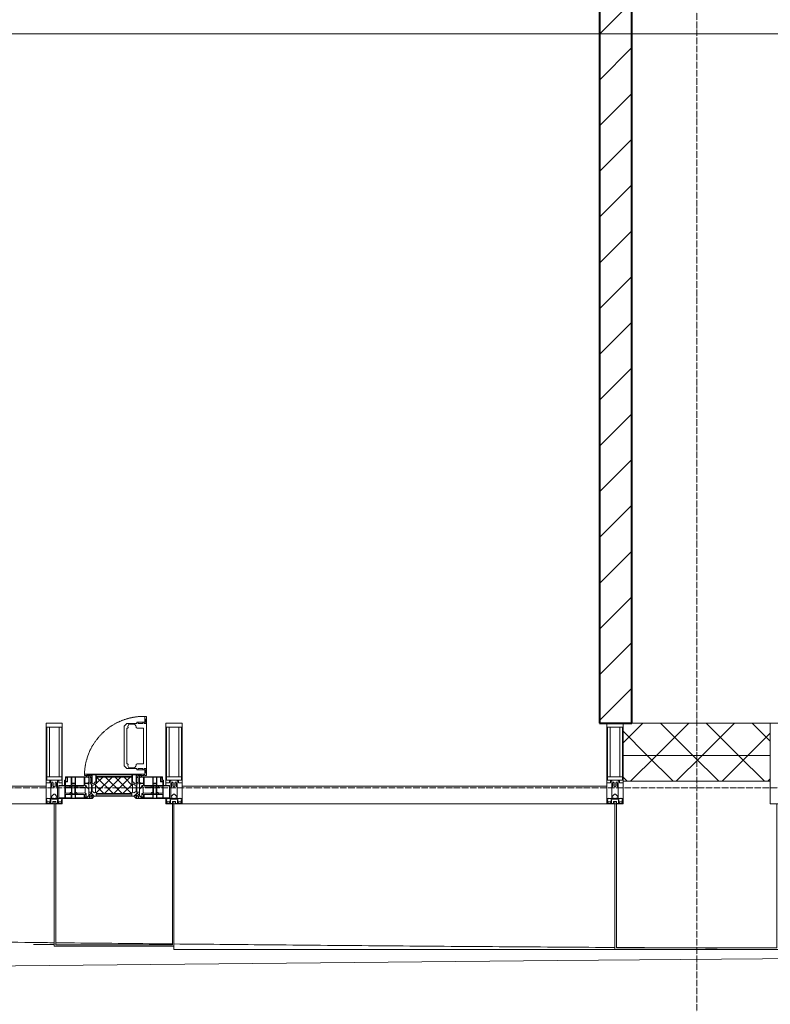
# Model space of a CAD drawing. Header units: millimetres. Extents: x 5617 to 110067, y 7718 to 195801.
# Tile 46 of 81: x 49171 to 51490, y 14731 to 17774. Entities that reach past the tile are written whole.
import ezdxf

# ---------------------------------------------------------------- set-up
doc = ezdxf.new("R2010")
doc.units = ezdxf.units.MM
for name, pattern in [('-D1-02х01', [3, 2, -1]), ('ADSK_Линия сетки', [25, 20, -2.5, 0, -2.5]), ('Линия сетки', [25, 20, -2.5, 0, -2.5])]:
    doc.linetypes.add(name, pattern=pattern)
for name, color, linetype, lineweight in [('Импосты витража', 7, 'Continuous', 18), ('Колонны', 7, 'Continuous', 18), ('Окна', 7, 'Continuous', 18), ('Оси', 7, 'Continuous', 9), ('Панели витража', 7, 'Continuous', 18), ('Стены разрез', 7, 'Continuous', 40), ('Стены штриховка', 7, 'Continuous', 40), ('Форма', 7, 'Continuous', 18), ('Формообразующий элемент-перекрытие', 7, 'Continuous', 18), ('Элементы узлов', 7, 'Continuous', 18)]:
    doc.layers.add(name, color=color, linetype=linetype, lineweight=lineweight)
pattern_1 = [(45, (0, 0), (-70.71068, 70.71068), []), (135, (0, 0), (-70.71068, -70.71068), [])]

# ---------------------------------------------------------------- blocks, each defined once
blk = doc.blocks.new('135_SLK_K4_AR_rvt-1-МКСС_К4_L14_48_300_')
at = {"layer": 'Стены разрез', "lineweight": 9, "true_color": 0xaaaaaa}
h = blk.add_hatch(dxfattribs=at)
h.set_pattern_fill('FP_3', color=253, style=0, pattern_type=2)
h.set_pattern_definition([(45, (0, 0), (-70.71068, 70.71068), [])])
h.paths.add_polyline_path([(118450, 15600), (118550, 15600), (118550, 19600), (118450, 19600), (118450, 15780.3)])
at = {"layer": 'Стены разрез', "color": 253, "true_color": 0xaaaaaa}
for p, q in [((118550, 15600), (118550, 19600)), ((118450, 18900), (118450, 15600)), ((118450, 15600), (118550, 15600))]:
    blk.add_line(p, q, dxfattribs=at)
blk = doc.blocks.new('System Panel - A_PAN_Glass-7510832-МКСС_К4_L14_48_300_')
at = {"layer": 'Панели витража', "color": 253, "lineweight": 5, "true_color": 0xaaaaaa}
for p, q in [((656.25, 55), (-656.25, 55)), ((-656.25, 55), (-656.25, 0)), ((656.25, 0), (656.25, 55)), ((-656.25, 0), (656.25, 0))]:
    blk.add_line(p, q, dxfattribs=at)
blk = doc.blocks.new('A_PAN_Створка - 383мм п-7_1-V69-МКСС_К4_L14_48_300_')
at = {"layer": 'Панели витража', "lineweight": 5}
h = blk.add_hatch(dxfattribs=at)
h.set_pattern_fill('FP_9', color=256, style=0, pattern_type=2)
h.set_pattern_definition([(45, (-116950, -15350), (-14.1421356, 14.1421356), []), (135, (-116950, -15350), (-14.1421356, -14.1421356), [])])
h.paths.add_polyline_path([(-54.5, 31.8), (54.5, 31.8), (54.9, 34.1), (57.2, 36.4), (57.2, 60.8), (54.6, 63.4), (53.6, 82.7), (-54.6, 81.8), (-54.6, 63.4), (-57.2, 60.8), (-57.2, 36.4), (-54.9, 34.1)])
at = {"layer": 'Окна', "lineweight": 5}
for p, q in [((39.7, 249), (31.1, 240.4)), ((70.1, 249), (39.7, 249)), ((45, 244.7), (42.3, 239.8)), ((45.9, 246.8), (45, 244.7)), ((63.3, 246.8), (45.9, 246.8)), ((64.1, 245), (63.3, 246.8)), ((64.1, 245), (66.7, 241)), ((70.1, 252.9), (70.1, 249)), ((95.1, 252.9), (70.1, 252.9)), ((74.1, 248.4), (74.1, 252.9)), ((89.1, 248.4), (74.1, 248.4)), ((89.1, 252.9), (89.1, 248.4)), ((93.1, 248.4), (93.1, 252.9)), ((97.9, 248.4), (93.1, 248.4)), ((95.1, 270.5), (95.1, 252.9)), ((99.6, 270.5), (95.1, 270.5)), ((97.9, 262.4), (95.1, 262.4)), ((97.9, 262.4), (97.9, 248.4)), ((99.6, 270.5), (99.6, 87.5)), ((31.1, 117.6), (31.1, 240.4)), ((41.4, 234.2), (39.1, 233.8)), ((39.1, 179), (39.1, 233.8)), ((41.4, 234.2), (43.5, 236.3)), ((42.3, 239.8), (43.5, 236.3)), ((66.7, 241), (68.6, 239.7)), ((68.6, 239.7), (68.6, 236.4)), ((68.6, 236.4), (71.1, 233.9)), ((71.1, 233.9), (89.5, 233.9)), ((89.5, 233.9), (90.6, 232.8)), ((90.6, 125.2), (90.6, 232.8)), ((39.1, 179), (39.1, 124.2)), ((41.4, 123.8), (39.1, 124.2)), ((41.4, 123.8), (43.5, 121.7)), ((68.6, 121.6), (71.1, 124.1)), ((71.1, 124.1), (89.5, 124.1)), ((89.5, 124.1), (90.6, 125.2)), ((-91.5, 92), (91.5, 92)), ((-91.5, 87.5), (-91.5, 92)), ((39.7, 109), (31.1, 117.6)), ((70.1, 109), (39.7, 109)), ((42.3, 118.2), (43.5, 121.7)), ((45, 113.3), (42.3, 118.2)), ((45.9, 111.2), (45, 113.3)), ((63.3, 111.2), (45.9, 111.2)), ((64.1, 113), (63.3, 111.2)), ((64.1, 113), (66.7, 117)), ((66.7, 117), (68.6, 118.3)), ((68.6, 118.3), (68.6, 121.6)), ((70.1, 105.1), (70.1, 109)), ((95.1, 105.1), (70.1, 105.1)), ((74.1, 109.6), (74.1, 105.1)), ((89.1, 109.6), (74.1, 109.6)), ((89.1, 105.1), (89.1, 109.6)), ((91.5, 92), (91.5, 87.5)), ((93.1, 109.6), (93.1, 105.1)), ((97.9, 109.6), (93.1, 109.6)), ((95.1, 87.5), (95.1, 105.1)), ((97.9, 95.6), (95.1, 95.6)), ((97.9, 95.6), (97.9, 109.6)), ((-153, 73.5), (-150, 73.5)), ((-153, 60), (-153, 73.5)), ((-150, 84), (-78, 84)), ((-150, 73.5), (-150, 84)), ((-73.9, 87.5), (-91.5, 87.5)), ((-78, 84), (-78, 23.5)), ((-73.9, 62.5), (-73.9, 87.5)), ((-70, 62.5), (-73.9, 62.5)), ((-70, 32.1), (-70, 62.5)), ((70, 62.5), (70, 32.1)), ((73.9, 62.5), (70, 62.5)), ((73.9, 87.5), (73.9, 62.5)), ((91.5, 87.5), (73.9, 87.5)), ((78, 84), (150, 84)), ((78, 23.5), (78, 84)), ((99.6, 87.5), (95.1, 87.5)), ((150, 84), (150, 73.5)), ((150, 73.5), (153, 73.5)), ((153, 73.5), (153, 60)), ((-171, 57), (-156, 57)), ((-171, 17), (-171, 57)), ((-61.4, 23.5), (-70, 32.1)), ((70, 32.1), (61.4, 23.5)), ((156, 57), (171, 57)), ((171, 57), (171, 17)), ((-67.9, 17), (-171, 17)), ((-78, 23.5), (-67.9, 23.5)), ((-67.9, 23.5), (-64.6, 26.8)), ((-67.9, 17), (-67.9, 23.5)), ((-61.4, 23.5), (-67.9, 17)), ((-64.6, 26.8), (-61.4, 23.5)), ((61.4, 23.5), (-61.4, 23.5)), ((61.4, 23.5), (64.6, 26.8)), ((67.9, 17), (61.4, 23.5)), ((64.6, 26.8), (67.9, 23.5)), ((67.9, 23.5), (67.9, 17)), ((67.9, 23.5), (78, 23.5)), ((171, 17), (67.9, 17))]:
    blk.add_line(p, q, dxfattribs=at)
at = {"layer": 'Окна', "color": 253, "lineweight": 5, "true_color": 0xaaaaaa}
for p, q in [((-152, 20), (-152, 73.5)), ((-150.5, 69.5), (-150.5, 73.5)), ((-145, 69.5), (-150.5, 69.5)), ((-150.5, 33.6), (-150.5, 68)), ((-150.5, 68), (-143.5, 68)), ((-148.5, 82.5), (-132.4, 82.5)), ((-148.5, 81), (-148.5, 82.5)), ((-143.5, 81), (-148.5, 81)), ((-145, 69.5), (-145, 79.5)), ((-143.5, 68), (-143.5, 81)), ((-132.4, 56.6), (-132.4, 82.5)), ((-131, 82.5), (-120.8, 82.5)), ((-131, 82.5), (-131, 64.6)), ((-131, 64.6), (-120.8, 64.6)), ((-131, 56.5), (-131, 62.6)), ((-120.8, 62.6), (-131, 62.6)), ((-120.8, 82.5), (-120.8, 64.6)), ((-120.8, 56.5), (-120.8, 62.6)), ((-119.3, 82.5), (-92.5, 82.5)), ((-119.3, 56.6), (-119.3, 82.5)), ((-92.5, 56.6), (-92.5, 82.5)), ((-90.8, 82.5), (-79.5, 82.5)), ((-90.8, 64.6), (-90.8, 82.5)), ((-80.1, 64.6), (-90.8, 64.6)), ((-90.8, 62.7), (-90.8, 56.6)), ((-80.4, 62.7), (-90.8, 62.7)), ((-85, 84), (-85, 87.5)), ((-85, 87.5), (-78, 87.5)), ((-78, 84), (-85, 84)), ((-80.4, 61.1), (-80.4, 62.7)), ((-78, 61.1), (-80.4, 61.1)), ((-80.1, 66.1), (-80.1, 64.6)), ((-78, 66.1), (-80.1, 66.1)), ((-79.5, 82.5), (-79.5, 80.6)), ((-79.5, 80.6), (-78, 80.6)), ((-78, 87.5), (-78, 84)), ((-78, 66.1), (-78, 61.1)), ((78, 87.5), (78, 84)), ((85, 87.5), (78, 87.5)), ((78, 84), (85, 84)), ((79.5, 80.6), (78, 80.6)), ((78, 66.1), (78, 61.1)), ((78, 66.1), (80.1, 66.1)), ((78, 61.1), (80.4, 61.1)), ((90.8, 82.5), (79.5, 82.5)), ((79.5, 82.5), (79.5, 80.6)), ((80.1, 66.1), (80.1, 64.6)), ((80.1, 64.6), (90.8, 64.6)), ((80.4, 62.7), (90.8, 62.7)), ((80.4, 61.1), (80.4, 62.7)), ((85, 84), (85, 87.5)), ((90.8, 64.6), (90.8, 82.5)), ((90.8, 62.7), (90.8, 56.6)), ((119.3, 82.5), (92.5, 82.5)), ((92.5, 56.6), (92.5, 82.5)), ((119.3, 56.6), (119.3, 82.5)), ((120.8, 82.5), (120.8, 64.6)), ((131, 82.5), (120.8, 82.5)), ((131, 64.6), (120.8, 64.6)), ((120.8, 56.5), (120.8, 62.6)), ((120.8, 62.6), (131, 62.6)), ((131, 82.5), (131, 64.6)), ((131, 56.5), (131, 62.6)), ((132.4, 56.6), (132.4, 82.5)), ((148.5, 82.5), (132.4, 82.5)), ((143.5, 81), (148.5, 81)), ((143.5, 68), (143.5, 81)), ((150.5, 68), (143.5, 68)), ((145, 69.5), (145, 79.5)), ((145, 69.5), (150.5, 69.5)), ((148.5, 81), (148.5, 82.5)), ((150.5, 69.5), (150.5, 73.5)), ((150.5, 33.6), (150.5, 68)), ((152, 20), (152, 73.5)), ((-171, 55.5), (-152, 55.5)), ((-150.5, 56.6), (-132.4, 56.6)), ((-136.4, 52.4), (-150.5, 52.4)), ((-136.3, 33.6), (-150.5, 33.6)), ((-137.2, 54.8), (-135.8, 50.8)), ((-132.5, 54.8), (-137.2, 54.8)), ((-137.2, 31), (-135.8, 35)), ((-132.5, 31), (-137.2, 31)), ((-132.1, 49), (-135.8, 50.8)), ((-132.1, 36.8), (-135.8, 35)), ((-132.5, 53.8), (-133.4, 52)), ((-133.4, 52), (-130.1, 50.4)), ((-133.4, 33.7), (-130.1, 35.3)), ((-132.5, 31.9), (-133.4, 33.7)), ((-132.5, 53.8), (-132.5, 54.8)), ((-132.5, 31.9), (-132.5, 31)), ((-132.1, 49), (-132.1, 36.8)), ((-131, 56.5), (-120.8, 56.5)), ((-131, 55.1), (-131, 52.7)), ((-120.8, 55.1), (-131, 55.1)), ((-129.4, 51.1), (-131, 52.7)), ((-129.4, 34.6), (-131, 33)), ((-131, 30.9), (-131, 33)), ((-120.8, 30.9), (-131, 30.9)), ((-130.1, 50.4), (-129.4, 51.1)), ((-130.1, 35.3), (-130.1, 50.4)), ((-130.1, 35.3), (-129.4, 34.6)), ((-122.4, 51.1), (-120.8, 52.7)), ((-121.7, 50.4), (-122.4, 51.1)), ((-121.7, 35.3), (-122.4, 34.6)), ((-122.4, 34.6), (-120.8, 33)), ((-118.4, 52), (-121.7, 50.4)), ((-121.7, 35.3), (-121.7, 50.4)), ((-118.4, 33.7), (-121.7, 35.3)), ((-120.8, 55.1), (-120.8, 52.7)), ((-120.8, 30.9), (-120.8, 33)), ((-119.7, 49), (-115.9, 50.8)), ((-119.7, 49), (-119.7, 36.8)), ((-119.7, 36.8), (-115.9, 35)), ((-92.5, 56.6), (-119.3, 56.6)), ((-119.3, 54.8), (-114.6, 54.8)), ((-119.3, 53.8), (-119.3, 54.8)), ((-119.3, 53.8), (-118.4, 52)), ((-119.3, 31.9), (-118.4, 33.7)), ((-119.3, 31.9), (-119.3, 31)), ((-119.3, 31), (-114.6, 31)), ((-114.6, 54.8), (-115.9, 50.8)), ((-114.6, 31), (-115.9, 35)), ((-94.1, 33.5), (-115.4, 33.5)), ((-94.1, 52.5), (-115.3, 52.5)), ((-89.9, 50.9), (-94.1, 52.5)), ((-89.9, 35.1), (-94.1, 33.5)), ((-90.8, 56.6), (-85.9, 56.6)), ((-89.9, 52.2), (-88.6, 53.5)), ((-89.9, 52.2), (-89.9, 50.9)), ((-89.9, 35.1), (-89.9, 50.9)), ((-89.9, 32.5), (-89.9, 35.1)), ((-85.9, 32.5), (-89.9, 32.5)), ((-85.9, 53.5), (-88.6, 53.5)), ((-85.9, 56.6), (-85.9, 53.5)), ((-85.9, 53.5), (-78, 45.6)), ((-85.9, 29.4), (-85.9, 32.5)), ((-70, 33.8), (-83.4, 20.4)), ((-78, 45.6), (-78, 36.8)), ((-78, 36.8), (-70, 36.8)), ((-70, 36.8), (-70, 33.8)), ((70, 36.8), (70, 33.8)), ((78, 36.8), (70, 36.8)), ((70, 33.8), (83.4, 20.4)), ((85.9, 53.5), (78, 45.6)), ((78, 45.6), (78, 36.8)), ((85.9, 56.6), (85.9, 53.5)), ((90.8, 56.6), (85.9, 56.6)), ((85.9, 53.5), (88.6, 53.5)), ((85.9, 32.5), (89.9, 32.5)), ((85.9, 29.4), (85.9, 32.5)), ((89.9, 52.2), (88.6, 53.5)), ((89.9, 50.9), (94.1, 52.5)), ((89.9, 52.2), (89.9, 50.9)), ((89.9, 35.1), (89.9, 50.9)), ((89.9, 35.1), (94.1, 33.5)), ((89.9, 32.5), (89.9, 35.1)), ((92.5, 56.6), (119.3, 56.6)), ((94.1, 52.5), (115.3, 52.5)), ((94.1, 33.5), (115.4, 33.5)), ((114.6, 54.8), (115.9, 50.8)), ((119.3, 54.8), (114.6, 54.8)), ((114.6, 31), (115.9, 35)), ((119.3, 31), (114.6, 31)), ((119.7, 49), (115.9, 50.8)), ((119.7, 36.8), (115.9, 35)), ((119.3, 53.8), (118.4, 52)), ((118.4, 52), (121.7, 50.4)), ((118.4, 33.7), (121.7, 35.3)), ((119.3, 31.9), (118.4, 33.7)), ((119.3, 53.8), (119.3, 54.8)), ((119.3, 31.9), (119.3, 31)), ((119.7, 49), (119.7, 36.8)), ((131, 56.5), (120.8, 56.5)), ((120.8, 55.1), (120.8, 52.7)), ((120.8, 55.1), (131, 55.1)), ((122.4, 51.1), (120.8, 52.7)), ((122.4, 34.6), (120.8, 33)), ((120.8, 30.9), (120.8, 33)), ((120.8, 30.9), (131, 30.9)), ((121.7, 50.4), (122.4, 51.1)), ((121.7, 35.3), (121.7, 50.4)), ((121.7, 35.3), (122.4, 34.6)), ((129.4, 51.1), (131, 52.7)), ((130.1, 50.4), (129.4, 51.1)), ((130.1, 35.3), (129.4, 34.6)), ((129.4, 34.6), (131, 33)), ((133.4, 52), (130.1, 50.4)), ((130.1, 35.3), (130.1, 50.4)), ((133.4, 33.7), (130.1, 35.3)), ((131, 55.1), (131, 52.7)), ((131, 30.9), (131, 33)), ((132.1, 49), (135.8, 50.8)), ((132.1, 49), (132.1, 36.8)), ((132.1, 36.8), (135.8, 35)), ((150.5, 56.6), (132.4, 56.6)), ((132.5, 54.8), (137.2, 54.8)), ((132.5, 53.8), (132.5, 54.8)), ((132.5, 53.8), (133.4, 52)), ((132.5, 31.9), (133.4, 33.7)), ((132.5, 31.9), (132.5, 31)), ((132.5, 31), (137.2, 31)), ((137.2, 54.8), (135.8, 50.8)), ((137.2, 31), (135.8, 35)), ((136.3, 33.6), (150.5, 33.6)), ((136.4, 52.4), (150.5, 52.4)), ((171, 55.5), (152, 55.5)), ((-171, 18.5), (-153.5, 18.5)), ((-153.5, 18.5), (-152, 20)), ((-150.5, 29.4), (-132.4, 29.4)), ((-150.5, 17), (-150.5, 29.4)), ((-132.4, 18.6), (-150.5, 18.6)), ((-132.4, 29.4), (-132.4, 18.6)), ((-131, 29.5), (-120.8, 29.5)), ((-131, 18.2), (-131, 29.5)), ((-120.8, 18.2), (-131, 18.2)), ((-120.8, 18.2), (-120.8, 29.5)), ((-92.5, 29.4), (-119.3, 29.4)), ((-119.3, 29.4), (-119.3, 18.6)), ((-119.3, 18.6), (-92.5, 18.6)), ((-92.5, 18.6), (-92.5, 29.4)), ((-90.8, 18.5), (-90.8, 29.4)), ((-90.8, 29.4), (-85.9, 29.4)), ((-87.3, 18.5), (-90.8, 18.5)), ((-87.3, 21.9), (-85.9, 21.9)), ((-87.3, 20.4), (-87.3, 21.9)), ((-87.3, 20.4), (-87.3, 18.5)), ((-84.8, 20.4), (-87.3, 20.4)), ((-85.9, 21.9), (-85.9, 29.4)), ((-85.9, 18.2), (-85.9, 20.4)), ((-75.9, 18.2), (-85.9, 18.2)), ((-83.4, 20.4), (-84.8, 20.4)), ((-75.9, 23.5), (-73, 23.5)), ((-75.9, 21.5), (-75.9, 23.5)), ((-75.9, 21.5), (-75.9, 18.2)), ((-74.9, 21.5), (-75.9, 21.5)), ((-74.9, 17.9), (-74.9, 21.5)), ((-68.9, 17.9), (-74.9, 17.9)), ((-67.2, 29.3), (-73, 23.5)), ((-68.9, 21.5), (-68.9, 17.9)), ((-67.9, 21.5), (-68.9, 21.5)), ((-67.9, 23.5), (-64.6, 26.8)), ((-67.9, 21.5), (-67.9, 23.5)), ((-64.6, 26.8), (-67.2, 29.3)), ((64.6, 26.8), (67.2, 29.3)), ((67.9, 23.5), (64.6, 26.8)), ((67.2, 29.3), (73, 23.5)), ((67.9, 21.5), (67.9, 23.5)), ((67.9, 21.5), (68.9, 21.5)), ((68.9, 21.5), (68.9, 17.9)), ((68.9, 17.9), (74.9, 17.9)), ((75.9, 23.5), (73, 23.5)), ((74.9, 21.5), (75.9, 21.5)), ((74.9, 17.9), (74.9, 21.5)), ((75.9, 21.5), (75.9, 23.5)), ((75.9, 21.5), (75.9, 18.2)), ((75.9, 18.2), (85.9, 18.2)), ((83.4, 20.4), (84.8, 20.4)), ((84.8, 20.4), (87.3, 20.4)), ((85.9, 21.9), (85.9, 29.4)), ((90.8, 29.4), (85.9, 29.4)), ((87.3, 21.9), (85.9, 21.9)), ((85.9, 18.2), (85.9, 20.4)), ((87.3, 20.4), (87.3, 21.9)), ((87.3, 20.4), (87.3, 18.5)), ((87.3, 18.5), (90.8, 18.5)), ((90.8, 18.5), (90.8, 29.4)), ((92.5, 18.6), (92.5, 29.4)), ((92.5, 29.4), (119.3, 29.4)), ((119.3, 18.6), (92.5, 18.6)), ((119.3, 29.4), (119.3, 18.6)), ((120.8, 18.2), (120.8, 29.5)), ((131, 29.5), (120.8, 29.5)), ((120.8, 18.2), (131, 18.2)), ((131, 18.2), (131, 29.5)), ((150.5, 29.4), (132.4, 29.4)), ((132.4, 29.4), (132.4, 18.6)), ((132.4, 18.6), (150.5, 18.6)), ((150.5, 17), (150.5, 29.4)), ((153.5, 18.5), (152, 20)), ((171, 18.5), (153.5, 18.5))]:
    blk.add_line(p, q, dxfattribs=at)
at = {"layer": 'Окна', "linetype": '-D1-02х01', "lineweight": 5}
blk.add_arc((91.4, 87.5), 183, 88.8555, 178.5909, dxfattribs=at)
at = {"layer": 'Окна', "lineweight": 5}
for centre, start, end in [((-156, 60), 270, 360), ((156, 60), 180, 270)]:
    blk.add_arc(centre, 3, start, end, dxfattribs=at)
at = {"layer": 'Элементы узлов', "color": 253, "lineweight": 5, "true_color": 0xaaaaaa}
for p, q in [((-91.5, 92), (-91.5, 87.5)), ((-91.5, 92), (91.5, 92)), ((91.5, 92), (91.5, 87.5)), ((-91.5, 87.5), (-73.9, 87.5)), ((-83.4, 90.3), (-69.4, 90.3)), ((-83.4, 90.3), (-83.4, 87.5)), ((-73.9, 87.5), (-73.9, 62.5)), ((-69.4, 85.5), (-73.9, 85.5)), ((-73.9, 81.5), (-69.4, 81.5)), ((-69.4, 66.5), (-73.9, 66.5)), ((-73.9, 62.5), (-70, 62.5)), ((-70, 62.5), (-70, 32.1)), ((-69.4, 90.3), (-69.4, 85.5)), ((-69.4, 81.5), (-69.4, 66.5)), ((-67.9, 89.3), (-66.9, 90.3)), ((-67.9, 62.5), (-67.9, 89.3)), ((-61.7, 62.5), (-67.9, 62.5)), ((-66.9, 90.3), (-57.4, 90.3)), ((-62, 59.1), (-60.7, 61)), ((-60.1, 67.7), (-61.7, 64.9)), ((-61.7, 64.9), (-61.7, 62.5)), ((-60.7, 61), (-57.4, 61)), ((-56.4, 67.7), (-60.1, 67.7)), ((-57.4, 90.3), (-56.4, 89.4)), ((-57.4, 61), (-54.9, 63.5)), ((-54.6, 63.4), (-57.2, 60.8)), ((-56.4, 89.4), (-56.4, 67.7)), ((-53.9, 90.3), (-54.9, 89.3)), ((-54.9, 89.3), (-54.9, 85.6)), ((-54.9, 85.6), (-53.9, 84.6)), ((-54.9, 81.9), (-53.8, 83)), ((-54.9, 63.5), (-54.9, 81.9)), ((-53.6, 82.7), (-54.6, 81.8)), ((-54.6, 81.8), (-54.6, 63.4)), ((53.9, 90.3), (-53.9, 90.3)), ((-53.9, 84.6), (53.9, 84.6)), ((53.8, 83), (-53.8, 83)), ((53.6, 82.7), (-53.6, 82.7)), ((54.6, 81.8), (53.6, 82.7)), ((54.9, 81.9), (53.8, 83)), ((53.9, 90.3), (54.9, 89.3)), ((54.9, 85.6), (53.9, 84.6)), ((54.6, 63.4), (54.6, 81.8)), ((57.2, 60.8), (54.6, 63.4)), ((54.9, 89.3), (54.9, 85.6)), ((54.9, 63.5), (54.9, 81.9)), ((57.4, 61), (54.9, 63.5)), ((57.4, 90.3), (56.4, 89.4)), ((56.4, 89.4), (56.4, 67.7)), ((56.4, 67.7), (60.1, 67.7)), ((66.9, 90.3), (57.4, 90.3)), ((60.7, 61), (57.4, 61)), ((60.1, 67.7), (61.7, 64.9)), ((62, 59.1), (60.7, 61)), ((61.7, 64.9), (61.7, 62.5)), ((61.7, 62.5), (67.9, 62.5)), ((67.9, 89.3), (66.9, 90.3)), ((67.9, 62.5), (67.9, 89.3)), ((69.4, 90.3), (69.4, 85.5)), ((83.4, 90.3), (69.4, 90.3)), ((69.4, 85.5), (73.9, 85.5)), ((69.4, 81.5), (69.4, 66.5)), ((73.9, 81.5), (69.4, 81.5)), ((69.4, 66.5), (73.9, 66.5)), ((70, 62.5), (70, 32.1)), ((73.9, 62.5), (70, 62.5)), ((91.5, 87.5), (73.9, 87.5)), ((73.9, 87.5), (73.9, 62.5)), ((83.4, 90.3), (83.4, 87.5)), ((-70, 32.1), (-61.4, 23.5)), ((-66, 56.5), (-67.8, 55.7)), ((-67.8, 55.7), (-67.8, 38.3)), ((-67.8, 38.3), (-65.7, 37.4)), ((-66, 56.5), (-62, 59.1)), ((-65.7, 37.4), (-60.8, 34.7)), ((-60.8, 34.7), (-57.3, 35.9)), ((-55.2, 33.8), (-57.3, 35.9)), ((-57.2, 60.8), (-57.2, 36.4)), ((-57.2, 36.4), (-54.9, 34.1)), ((-55.2, 33.8), (-54.8, 31.5)), ((-54.9, 34.1), (-54.5, 31.8)), ((-53.9, 30.5), (-54.9, 29.5)), ((0, 31.5), (-54.8, 31.5)), ((-54.5, 31.8), (54.5, 31.8)), ((53.9, 30.5), (-53.9, 30.5)), ((0, 31.5), (54.8, 31.5)), ((53.9, 30.5), (54.9, 29.5)), ((54.5, 31.8), (54.9, 34.1)), ((55.2, 33.8), (54.8, 31.5)), ((54.9, 34.1), (57.2, 36.4)), ((55.2, 33.8), (57.3, 35.9)), ((57.2, 36.4), (57.2, 60.8)), ((60.8, 34.7), (57.3, 35.9)), ((65.7, 37.4), (60.8, 34.7)), ((70, 32.1), (61.4, 23.5)), ((66, 56.5), (62, 59.1)), ((67.8, 38.3), (65.7, 37.4)), ((66, 56.5), (67.8, 55.7)), ((67.8, 55.7), (67.8, 38.3)), ((61.4, 23.5), (-61.4, 23.5)), ((-54.9, 29.5), (-54.9, 25.8)), ((-54.9, 25.8), (-53.9, 24.8)), ((-53.9, 24.8), (53.9, 24.8)), ((54.9, 25.8), (53.9, 24.8)), ((54.9, 29.5), (54.9, 25.8))]:
    blk.add_line(p, q, dxfattribs=at)
blk = doc.blocks.new('Rectangular Mullion - 50Wx250H-2623690-МКСС_К4_L14_48_300_')
at = {"layer": 'Элементы узлов', "color": 253, "lineweight": 5, "true_color": 0xaaaaaa}
for p, q in [((-25, 65.2), (-25, 250)), ((-25, 250), (0, 250)), ((25, 250), (0, 250)), ((25, 65.2), (25, 250)), ((-23, 237.3), (0, 237.3)), ((-23, 237.3), (-23, 73.6)), ((-14.9, 84), (-14.9, 237.3)), ((23, 237.3), (0, 237.3)), ((14.9, 84), (14.9, 237.3)), ((23, 237.3), (23, 73.6)), ((-14, 65.2), (-25, 65.2)), ((0, 84), (-23, 84)), ((-0.5, 73.6), (-23, 73.6)), ((-14, 71.3), (-14, 65.2)), ((-10, 71.3), (-14, 71.3)), ((-10, 53), (-10, 71.3)), ((-7, 65.2), (-5.9, 67.3)), ((-7, 65.2), (-7, 54.7)), ((-4.1, 67.3), (-5.9, 67.3)), ((-4.1, 67.3), (-2.9, 65.1)), ((-2.9, 65.1), (-2.9, 54.6)), ((0, 84), (23, 84)), ((0.5, 73.6), (23, 73.6)), ((4.1, 67.3), (2.9, 65.1)), ((2.9, 65.1), (2.9, 54.6)), ((4.1, 67.3), (5.9, 67.3)), ((7, 65.2), (5.9, 67.3)), ((7, 65.2), (7, 54.7)), ((10, 71.3), (14, 71.3)), ((10, 53), (10, 71.3)), ((14, 71.3), (14, 65.2)), ((14, 65.2), (25, 65.2)), ((-8.7, 53), (-10, 53)), ((-10, 53), (-10, 17)), ((-8.7, 53), (-7, 54.7)), ((-1.3, 53), (-2.9, 54.6)), ((0, 53), (-1.3, 53)), ((0, 53), (1.3, 53)), ((1.3, 53), (2.9, 54.6)), ((8.7, 53), (7, 54.7)), ((8.7, 53), (10, 53)), ((10, 53), (10, 17)), ((-23.8, 14.6), (-25, 14.2)), ((-25, 0), (-25, 14.2)), ((-22.3, 17), (-23.8, 17)), ((-23.8, 17), (-23.8, 14.6)), ((-22.5, 10.6), (-23.8, 14.6)), ((-22.5, 10.6), (-23.7, 9.9)), ((-23.7, 1.3), (-23.7, 9.9)), ((-23.7, 1.3), (-11.8, 1.3)), ((-23.2, 10.2), (-22.5, 8)), ((-22.5, 8), (-22.5, 4.5)), ((-21.3, 4.5), (-22.5, 4.5)), ((-22.3, 17), (-22.3, 16)), ((-22.3, 16), (-21.3, 16)), ((-19, 17.6), (-21.3, 16)), ((-21.3, 4.5), (-21.3, 6.5)), ((-21.3, 6.5), (-14.2, 6.5)), ((-18.4, 16.6), (-19, 17.6)), ((-7.4, 16.6), (-18.4, 16.6)), ((-14.2, 6.5), (-14.2, 4.5)), ((-13.2, 4.5), (-14.2, 4.5)), ((-13.2, 4.5), (-12.2, 7.2)), ((-12.7, 7.6), (-11.3, 11.4)), ((-12.7, 7.6), (-11.8, 6.9)), ((-12.2, 9), (-12.2, 14.8)), ((-12.2, 14.8), (0, 14.8)), ((-11.8, 1.3), (-11.8, 6.9)), ((-10.5, 11.2), (-11.3, 11.4)), ((-10.5, 1.5), (-10.5, 11.2)), ((-4.8, 1.5), (-10.5, 1.5)), ((-10, 17), (-7.5, 17)), ((-8.5, 23), (-1.5, 30)), ((-8.5, 18.5), (-8.5, 23)), ((-7.5, 18.5), (-8.5, 18.5)), ((-7.5, 17), (-7.5, 18.5)), ((-7.4, 18), (-7.4, 16.6)), ((-2.6, 18), (-7.4, 18)), ((0, 8), (-4.8, 8)), ((-4.8, 1.5), (-4.8, 8)), ((-2.6, 18), (-2.6, 16.8)), ((-2.6, 16.8), (0, 16.8)), ((-1.5, 30), (0, 30)), ((1.5, 30), (0, 30)), ((2.6, 16.8), (0, 16.8)), ((0, 14.8), (0, 16.8)), ((0, 14.8), (0, 16.8)), ((12.2, 14.8), (0, 14.8)), ((0, 0), (0, 8)), ((0, 8), (4.8, 8)), ((0, 0), (0, 8)), ((8.5, 23), (1.5, 30)), ((2.6, 18), (2.6, 16.8)), ((2.6, 18), (7.4, 18)), ((4.8, 1.5), (4.8, 8)), ((4.8, 1.5), (10.5, 1.5)), ((7.4, 18), (7.4, 16.6)), ((7.4, 16.6), (18.4, 16.6)), ((7.5, 18.5), (8.5, 18.5)), ((7.5, 17), (7.5, 18.5)), ((10, 17), (7.5, 17)), ((8.5, 18.5), (8.5, 23)), ((10.5, 11.2), (11.3, 11.4)), ((10.5, 1.5), (10.5, 11.2)), ((12.7, 7.6), (11.3, 11.4)), ((12.7, 7.6), (11.8, 6.9)), ((11.8, 1.3), (11.8, 6.9)), ((23.7, 1.3), (11.8, 1.3)), ((12.2, 9), (12.2, 14.8)), ((13.2, 4.5), (12.2, 7.2)), ((13.2, 4.5), (14.2, 4.5)), ((21.3, 6.5), (14.2, 6.5)), ((14.2, 6.5), (14.2, 4.5)), ((18.4, 16.6), (19, 17.6)), ((19, 17.6), (21.3, 16)), ((22.3, 16), (21.3, 16)), ((21.3, 4.5), (21.3, 6.5)), ((21.3, 4.5), (22.5, 4.5)), ((22.3, 17), (22.3, 16)), ((22.3, 17), (23.8, 17)), ((22.5, 10.6), (23.8, 14.6)), ((22.5, 10.6), (23.7, 9.9)), ((23.2, 10.2), (22.5, 8)), ((22.5, 8), (22.5, 4.5)), ((23.7, 1.3), (23.7, 9.9)), ((23.8, 17), (23.8, 14.6)), ((23.8, 14.6), (25, 14.2)), ((25, 0), (25, 14.2)), ((-25, 0), (0, 0)), ((25, 0), (0, 0))]:
    blk.add_line(p, q, dxfattribs=at)
for centre, start, end in [((-0.5, 73.1), 360, 90), ((0.5, 73.1), 90, 180)]:
    blk.add_arc(centre, 0.5, start, end, dxfattribs=at)
blk = doc.blocks.new('Rectangular Mullion - R_StandardFrame_50Wx250H-V78-МКСС_К4_L14_48_300_')
at = {"layer": 'Импосты витража', "color": 253, "lineweight": 5, "true_color": 0xaaaaaa}
for p, q in [((-25, -250), (-25, 0)), ((-25, 0), (0, 0)), ((5, 0), (25, 0)), ((25, 0), (25, -250)), ((25, -250), (-25, -250))]:
    blk.add_line(p, q, dxfattribs=at)
blk = doc.blocks.new('Rectangular Mullion - R_StandardFrame_50Wx250H-7509108-МКСС_К4_L14_48_300_')
at = {"layer": 'Импосты витража', "color": 253, "lineweight": 5, "true_color": 0xaaaaaa}
for p, q in [((-25, -250), (-25, 0)), ((-25, 0), (-5, 0)), ((0, 0), (25, 0)), ((25, 0), (25, -250)), ((25, -250), (-25, -250))]:
    blk.add_line(p, q, dxfattribs=at)
blk = doc.blocks.new('Rectangular Mullion - 50Wx250H-V80-МКСС_К4_L14_48_300_')
at = {"layer": 'Элементы узлов', "color": 253, "lineweight": 5, "true_color": 0xaaaaaa}
for p, q in [((-25, 65.2), (-25, 250)), ((-25, 250), (0, 250)), ((25, 250), (0, 250)), ((25, 65.2), (25, 250)), ((-23, 237.3), (0, 237.3)), ((-23, 237.3), (-23, 73.6)), ((-14.9, 84), (-14.9, 237.3)), ((23, 237.3), (0, 237.3)), ((14.9, 84), (14.9, 237.3)), ((23, 237.3), (23, 73.6)), ((-14, 65.2), (-25, 65.2)), ((0, 84), (-23, 84)), ((-0.5, 73.6), (-23, 73.6)), ((-14, 71.3), (-14, 65.2)), ((-10, 71.3), (-14, 71.3)), ((-10, 53), (-10, 71.3)), ((-7, 65.2), (-5.9, 67.3)), ((-7, 65.2), (-7, 54.7)), ((-4.1, 67.3), (-5.9, 67.3)), ((-4.1, 67.3), (-2.9, 65.1)), ((-2.9, 65.1), (-2.9, 54.6)), ((0, 84), (23, 84)), ((0.5, 73.6), (23, 73.6)), ((4.1, 67.3), (2.9, 65.1)), ((2.9, 65.1), (2.9, 54.6)), ((4.1, 67.3), (5.9, 67.3)), ((7, 65.2), (5.9, 67.3)), ((7, 65.2), (7, 54.7)), ((10, 71.3), (14, 71.3)), ((10, 53), (10, 71.3)), ((14, 71.3), (14, 65.2)), ((14, 65.2), (25, 65.2)), ((-8.7, 53), (-10, 53)), ((-10, 53), (-10, 17)), ((-8.7, 53), (-7, 54.7)), ((-1.3, 53), (-2.9, 54.6)), ((0, 53), (-1.3, 53)), ((0, 53), (1.3, 53)), ((1.3, 53), (2.9, 54.6)), ((8.7, 53), (7, 54.7)), ((8.7, 53), (10, 53)), ((10, 53), (10, 17)), ((-23.8, 14.6), (-25, 14.2)), ((-25, 0), (-25, 14.2)), ((-22.3, 17), (-23.8, 17)), ((-23.8, 17), (-23.8, 14.6)), ((-22.5, 10.6), (-23.8, 14.6)), ((-22.5, 10.6), (-23.7, 9.9)), ((-23.7, 1.3), (-23.7, 9.9)), ((-23.7, 1.3), (-11.8, 1.3)), ((-23.2, 10.2), (-22.5, 8)), ((-22.5, 8), (-22.5, 4.5)), ((-21.3, 4.5), (-22.5, 4.5)), ((-22.3, 17), (-22.3, 16)), ((-22.3, 16), (-21.3, 16)), ((-19, 17.6), (-21.3, 16)), ((-21.3, 4.5), (-21.3, 6.5)), ((-21.3, 6.5), (-14.2, 6.5)), ((-18.4, 16.6), (-19, 17.6)), ((-7.4, 16.6), (-18.4, 16.6)), ((-14.2, 6.5), (-14.2, 4.5)), ((-13.2, 4.5), (-14.2, 4.5)), ((-13.2, 4.5), (-12.2, 7.2)), ((-12.7, 7.6), (-11.3, 11.4)), ((-12.7, 7.6), (-11.8, 6.9)), ((-12.2, 9), (-12.2, 14.8)), ((-12.2, 14.8), (0, 14.8)), ((-11.8, 1.3), (-11.8, 6.9)), ((-10.5, 11.2), (-11.3, 11.4)), ((-10.5, 1.5), (-10.5, 11.2)), ((-4.8, 1.5), (-10.5, 1.5)), ((-10, 17), (-7.5, 17)), ((-8.5, 23), (-1.5, 30)), ((-8.5, 18.5), (-8.5, 23)), ((-7.5, 18.5), (-8.5, 18.5)), ((-7.5, 17), (-7.5, 18.5)), ((-7.4, 18), (-7.4, 16.6)), ((-2.6, 18), (-7.4, 18)), ((0, 8), (-4.8, 8)), ((-4.8, 1.5), (-4.8, 8)), ((-2.6, 18), (-2.6, 16.8)), ((-2.6, 16.8), (0, 16.8)), ((-1.5, 30), (0, 30)), ((1.5, 30), (0, 30)), ((2.6, 16.8), (0, 16.8)), ((0, 14.8), (0, 16.8)), ((0, 14.8), (0, 16.8)), ((12.2, 14.8), (0, 14.8)), ((0, 0), (0, 8)), ((0, 8), (4.8, 8)), ((0, 0), (0, 8)), ((8.5, 23), (1.5, 30)), ((2.6, 18), (2.6, 16.8)), ((2.6, 18), (7.4, 18)), ((4.8, 1.5), (4.8, 8)), ((4.8, 1.5), (10.5, 1.5)), ((7.4, 18), (7.4, 16.6)), ((7.4, 16.6), (18.4, 16.6)), ((7.5, 18.5), (8.5, 18.5)), ((7.5, 17), (7.5, 18.5)), ((10, 17), (7.5, 17)), ((8.5, 18.5), (8.5, 23)), ((10.5, 11.2), (11.3, 11.4)), ((10.5, 1.5), (10.5, 11.2)), ((12.7, 7.6), (11.3, 11.4)), ((12.7, 7.6), (11.8, 6.9)), ((11.8, 1.3), (11.8, 6.9)), ((23.7, 1.3), (11.8, 1.3)), ((12.2, 9), (12.2, 14.8)), ((13.2, 4.5), (12.2, 7.2)), ((13.2, 4.5), (14.2, 4.5)), ((21.3, 6.5), (14.2, 6.5)), ((14.2, 6.5), (14.2, 4.5)), ((19.9, 17), (21.3, 16)), ((22.3, 16), (21.3, 16)), ((21.3, 4.5), (21.3, 6.5)), ((21.3, 4.5), (22.5, 4.5)), ((22.3, 17), (22.3, 16)), ((22.5, 10.6), (23.8, 14.6)), ((22.5, 10.6), (23.7, 9.9)), ((23.2, 10.2), (22.5, 8)), ((22.5, 8), (22.5, 4.5)), ((23.7, 1.3), (23.7, 9.9)), ((23.8, 17), (23.8, 14.6)), ((23.8, 14.6), (25, 14.2)), ((25, 0), (25, 14.2)), ((-25, 0), (0, 0)), ((25, 0), (0, 0))]:
    blk.add_line(p, q, dxfattribs=at)
for centre, start, end in [((-0.5, 73.1), 360, 90), ((0.5, 73.1), 90, 180)]:
    blk.add_arc(centre, 0.5, start, end, dxfattribs=at)
blk = doc.blocks.new('Rectangular Mullion - R_StandardFrame_50Wx250H-V81-МКСС_К4_L14_48_300_')
at = {"layer": 'Импосты витража', "color": 253, "lineweight": 5, "true_color": 0xaaaaaa}
for p, q in [((-25, -250), (-25, 0)), ((-25, 0), (0, 0)), ((5, 0), (25, 0)), ((25, 0), (25, -17)), ((25, -57), (25, -250)), ((25, -250), (-25, -250))]:
    blk.add_line(p, q, dxfattribs=at)
blk = doc.blocks.new('Rectangular Mullion - 50Wx250H-V82-МКСС_К4_L14_48_300_')
at = {"layer": 'Элементы узлов', "color": 253, "lineweight": 5, "true_color": 0xaaaaaa}
for p, q in [((-25, 65.2), (-25, 250)), ((-25, 250), (0, 250)), ((25, 250), (0, 250)), ((25, 65.2), (25, 250)), ((-23, 237.3), (0, 237.3)), ((-23, 237.3), (-23, 73.6)), ((-14.9, 84), (-14.9, 237.3)), ((23, 237.3), (0, 237.3)), ((14.9, 84), (14.9, 237.3)), ((23, 237.3), (23, 73.6)), ((-14, 65.2), (-25, 65.2)), ((0, 84), (-23, 84)), ((-0.5, 73.6), (-23, 73.6)), ((-14, 71.3), (-14, 65.2)), ((-10, 71.3), (-14, 71.3)), ((-10, 53), (-10, 71.3)), ((-7, 65.2), (-5.9, 67.3)), ((-7, 65.2), (-7, 54.7)), ((-4.1, 67.3), (-5.9, 67.3)), ((-4.1, 67.3), (-2.9, 65.1)), ((-2.9, 65.1), (-2.9, 54.6)), ((0, 84), (23, 84)), ((0.5, 73.6), (23, 73.6)), ((4.1, 67.3), (2.9, 65.1)), ((2.9, 65.1), (2.9, 54.6)), ((4.1, 67.3), (5.9, 67.3)), ((7, 65.2), (5.9, 67.3)), ((7, 65.2), (7, 54.7)), ((10, 71.3), (14, 71.3)), ((10, 53), (10, 71.3)), ((14, 71.3), (14, 65.2)), ((14, 65.2), (25, 65.2)), ((-8.7, 53), (-10, 53)), ((-10, 53), (-10, 17)), ((-8.7, 53), (-7, 54.7)), ((-1.3, 53), (-2.9, 54.6)), ((0, 53), (-1.3, 53)), ((0, 53), (1.3, 53)), ((1.3, 53), (2.9, 54.6)), ((8.7, 53), (7, 54.7)), ((8.7, 53), (10, 53)), ((10, 53), (10, 17)), ((-23.8, 14.6), (-25, 14.2)), ((-25, 0), (-25, 14.2)), ((-23.8, 17), (-23.8, 14.6)), ((-22.5, 10.6), (-23.8, 14.6)), ((-22.5, 10.6), (-23.7, 9.9)), ((-23.7, 1.3), (-23.7, 9.9)), ((-23.7, 1.3), (-11.8, 1.3)), ((-23.2, 10.2), (-22.5, 8)), ((-22.5, 8), (-22.5, 4.5)), ((-21.3, 4.5), (-22.5, 4.5)), ((-22.3, 17), (-22.3, 16)), ((-22.3, 16), (-21.3, 16)), ((-19.9, 17), (-21.3, 16)), ((-21.3, 4.5), (-21.3, 6.5)), ((-21.3, 6.5), (-14.2, 6.5)), ((-7.4, 16.6), (-18.4, 16.6)), ((-14.2, 6.5), (-14.2, 4.5)), ((-13.2, 4.5), (-14.2, 4.5)), ((-13.2, 4.5), (-12.2, 7.2)), ((-12.7, 7.6), (-11.3, 11.4)), ((-12.7, 7.6), (-11.8, 6.9)), ((-12.2, 9), (-12.2, 14.8)), ((-12.2, 14.8), (0, 14.8)), ((-11.8, 1.3), (-11.8, 6.9)), ((-10.5, 11.2), (-11.3, 11.4)), ((-10.5, 1.5), (-10.5, 11.2)), ((-4.8, 1.5), (-10.5, 1.5)), ((-10, 17), (-7.5, 17)), ((-8.5, 23), (-1.5, 30)), ((-8.5, 18.5), (-8.5, 23)), ((-7.5, 18.5), (-8.5, 18.5)), ((-7.5, 17), (-7.5, 18.5)), ((-7.4, 18), (-7.4, 16.6)), ((-2.6, 18), (-7.4, 18)), ((0, 8), (-4.8, 8)), ((-4.8, 1.5), (-4.8, 8)), ((-2.6, 18), (-2.6, 16.8)), ((-2.6, 16.8), (0, 16.8)), ((-1.5, 30), (0, 30)), ((1.5, 30), (0, 30)), ((2.6, 16.8), (0, 16.8)), ((0, 14.8), (0, 16.8)), ((0, 14.8), (0, 16.8)), ((12.2, 14.8), (0, 14.8)), ((0, 0), (0, 8)), ((0, 8), (4.8, 8)), ((0, 0), (0, 8)), ((8.5, 23), (1.5, 30)), ((2.6, 18), (2.6, 16.8)), ((2.6, 18), (7.4, 18)), ((4.8, 1.5), (4.8, 8)), ((4.8, 1.5), (10.5, 1.5)), ((7.4, 18), (7.4, 16.6)), ((7.4, 16.6), (18.4, 16.6)), ((7.5, 18.5), (8.5, 18.5)), ((7.5, 17), (7.5, 18.5)), ((10, 17), (7.5, 17)), ((8.5, 18.5), (8.5, 23)), ((10.5, 11.2), (11.3, 11.4)), ((10.5, 1.5), (10.5, 11.2)), ((12.7, 7.6), (11.3, 11.4)), ((12.7, 7.6), (11.8, 6.9)), ((11.8, 1.3), (11.8, 6.9)), ((23.7, 1.3), (11.8, 1.3)), ((12.2, 9), (12.2, 14.8)), ((13.2, 4.5), (12.2, 7.2)), ((13.2, 4.5), (14.2, 4.5)), ((21.3, 6.5), (14.2, 6.5)), ((14.2, 6.5), (14.2, 4.5)), ((18.4, 16.6), (19, 17.6)), ((19, 17.6), (21.3, 16)), ((22.3, 16), (21.3, 16)), ((21.3, 4.5), (21.3, 6.5)), ((21.3, 4.5), (22.5, 4.5)), ((22.3, 17), (22.3, 16)), ((22.3, 17), (23.8, 17)), ((22.5, 10.6), (23.8, 14.6)), ((22.5, 10.6), (23.7, 9.9)), ((23.2, 10.2), (22.5, 8)), ((22.5, 8), (22.5, 4.5)), ((23.7, 1.3), (23.7, 9.9)), ((23.8, 17), (23.8, 14.6)), ((23.8, 14.6), (25, 14.2)), ((25, 0), (25, 14.2)), ((-25, 0), (0, 0)), ((25, 0), (0, 0))]:
    blk.add_line(p, q, dxfattribs=at)
for centre, start, end in [((-0.5, 73.1), 360, 90), ((0.5, 73.1), 90, 180)]:
    blk.add_arc(centre, 0.5, start, end, dxfattribs=at)
blk = doc.blocks.new('Rectangular Mullion - R_StandardFrame_50Wx250H-V83-МКСС_К4_L14_48_300_')
at = {"layer": 'Импосты витража', "color": 253, "lineweight": 5, "true_color": 0xaaaaaa}
for p, q in [((-25, -17), (-25, 0)), ((-25, 0), (-5, 0)), ((0, 0), (25, 0)), ((25, 0), (25, -250)), ((-25, -250), (-25, -57)), ((25, -250), (-25, -250))]:
    blk.add_line(p, q, dxfattribs=at)
blk = doc.blocks.new('A_SLK_PAN_Type1 - Прямой тип панели-6537682-МКСС_К4_L14_48_300_')
at = {"layer": 'Колонны', "lineweight": 5}
for p, q in [((-252.5, 450), (252.5, 450)), ((-252.5, 0), (-252.5, 450)), ((-247.5, 445), (-247.5, 0)), ((247.5, 445), (-247.5, 445)), ((247.5, 0), (247.5, 445)), ((252.5, 450), (252.5, 0)), ((-247.5, 0), (-252.5, 0)), ((252.5, 0), (247.5, 0))]:
    blk.add_line(p, q, dxfattribs=at)
blk = doc.blocks.new('A_SLK_PAN_Type1 - Прямой тип панели Ф-1_1-7501959-МКСС_К4_L14_48_300_')
at = {"layer": 'Колонны', "lineweight": 5}
for p, q in [((-185, 440), (185, 440)), ((-185, 0), (-185, 440)), ((-180, 435), (-180, 0)), ((180, 435), (-180, 435)), ((180, 0), (180, 435)), ((185, 440), (185, 0)), ((-180, 0), (-185, 0)), ((185, 0), (180, 0))]:
    blk.add_line(p, q, dxfattribs=at)
blk = doc.blocks.new('A_OGR_PAN_Отлив - A_OGR_PAN_Отлив-6121356-МКСС_К4_L14_48_300_')
at = {"layer": 'Колонны', "color": 253, "lineweight": 5, "true_color": 0xaaaaaa}
for q in [(-681.25, -440), (681.25, -450)]:
    blk.add_line((-681.25, -450), q, dxfattribs=at)
blk = doc.blocks.new('135_SLK_K4_AR_FCD_rvt-1-МКСС_К4_L14_48_300_')
at = {"layer": 'Стены разрез', "lineweight": 5, "true_color": 0xaaaaaa}
h = blk.add_hatch(dxfattribs=at)
h.set_pattern_fill('FP_4', color=253, style=0, pattern_type=2)
h.set_pattern_definition(pattern_1)
h.paths.add_polyline_path([(118522.5, 15500), (118977.5, 15500), (118977.5, 15600), (118522.5, 15600)])
h = blk.add_hatch(dxfattribs=at)
h.set_pattern_fill('FP_4', color=253, style=0, pattern_type=2)
h.set_pattern_definition(pattern_1)
h.paths.add_polyline_path([(118977.5, 15420), (118977.5, 15500), (118522.5, 15500), (118522.5, 15420), (118900.4, 15420)])
at = {"layer": 'Стены разрез', "color": 253, "lineweight": 9, "true_color": 0xaaaaaa}
for p, q in [((118977.5, 15600), (118522.5, 15600)), ((118522.5, 15600), (118522.5, 15420)), ((118977.5, 15420), (118977.5, 15600)), ((118522.5, 15420), (118977.5, 15420))]:
    blk.add_line(p, q, dxfattribs=at)
at = {"layer": 'Стены штриховка', "color": 253, "lineweight": 9, "true_color": 0xaaaaaa}
blk.add_line((118977.5, 15500), (118522.5, 15500), dxfattribs=at)
at = {"layer": 'Форма', "color": 253, "lineweight": 9, "true_color": 0xaaaaaa}
blk.add_line((136800, 17730), (98717.9, 17730), dxfattribs=at)
at = {"layer": 'Форма', "color": 253, "lineweight": 5, "true_color": 0xaaaaaa, "flags": 128}
blk.add_lwpolyline([(114341.6, 14827.2), (118320, 14866.3), (121358.5, 14890.7), (123705, 14904.1)], dxfattribs=at)
at = {"layer": 'Форма', "color": 253, "lineweight": 9, "true_color": 0xaaaaaa}
for points, knots in [([(115263.6, 14939.7), (115301.6, 14939.2), (115452.9, 14937.1), (115717.5, 14933.5), (116057.5, 14929.2), (116397.6, 14925.1), (116633.4, 14922.5), (116755.9, 14921.2), (116765, 14921.1)], [-0.56549144, -0.56549144, -0.56549144, -0.56549144, -0.5625, -0.55357143, -0.54464286, -0.53571429, -0.52678571, -0.52606638, -0.52606638, -0.52606638, -0.52606638]), ([(116770, 14921), (116872.5, 14919.9), (116992.5, 14918.7), (117112.5, 14917.5), (117130, 14917.3)], [-0.525937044, -0.525937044, -0.525937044, -0.525937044, -0.517857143, -0.516481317, -0.516481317, -0.516481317, -0.516481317]), ([(117135, 14917.3), (117229.2, 14916.4), (117436.7, 14914.4), (117757.7, 14911.7), (118097.8, 14909), (118344.3, 14907.4), (118477.5, 14906.5), (118497.4, 14906.4)], [-0.51635091, -0.51635091, -0.51635091, -0.51635091, -0.50892857, -0.5, -0.49107143, -0.48214286, -0.48057492, -0.48057492, -0.48057492, -0.48057492]), ([(118502.4, 14906.4), (118594.2, 14905.8), (118697.7, 14905.2), (118801.3, 14904.6), (118813.1, 14904.6)], [-0.48044422, -0.48044422, -0.48044422, -0.48044422, -0.473214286, -0.472286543, -0.472286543, -0.472286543, -0.472286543])]:
    blk.add_open_spline(points, degree=3, knots=knots, dxfattribs=at)
at = {"layer": 'Формообразующий элемент-перекрытие', "color": 253, "lineweight": 5, "true_color": 0xaaaaaa}
blk.add_open_spline([(116765, 14915.2), (116743.5, 14915.4), (116722.1, 14915.6), (116700.6, 14915.9)], degree=3, dxfattribs=at)
at = {"layer": 'Импосты витража', "color": 253, "lineweight": 5, "true_color": 0xaaaaaa}
for name, p in [('Rectangular Mullion - 50Wx250H-V80-МКСС_К4_L14_48_300_', (116765, 15350)), ('Rectangular Mullion - 50Wx250H-V82-МКСС_К4_L14_48_300_', (117135, 15350)), ('Rectangular Mullion - 50Wx250H-2623690-МКСС_К4_L14_48_300_', (118497.5, 15350))]:
    blk.add_blockref(name, p, dxfattribs=at)
at = {"layer": 'Импосты витража', "color": 253, "lineweight": 5, "true_color": 0xaaaaaa, "extrusion": (0, 0, -1), "rotation": 180}
for name, p in [('Rectangular Mullion - R_StandardFrame_50Wx250H-V81-МКСС_К4_L14_48_300_', (-116765, 15350)), ('Rectangular Mullion - R_StandardFrame_50Wx250H-V83-МКСС_К4_L14_48_300_', (-117135, 15350)), ('Rectangular Mullion - R_StandardFrame_50Wx250H-V78-МКСС_К4_L14_48_300_', (-118497.5, 15350)), ('Rectangular Mullion - R_StandardFrame_50Wx250H-7509108-МКСС_К4_L14_48_300_', (-119002.5, 15350))]:
    blk.add_blockref(name, p, dxfattribs=at)
at = {"layer": 'Колонны', "color": 253, "lineweight": 5, "true_color": 0xaaaaaa, "rotation": 180}
for name, p in [('A_SLK_PAN_Type1 - Прямой тип панели Ф-1_1-7501959-МКСС_К4_L14_48_300_', (116950, 15350)), ('A_SLK_PAN_Type1 - Прямой тип панели-6537682-МКСС_К4_L14_48_300_', (118750, 15350))]:
    blk.add_blockref(name, p, dxfattribs=at)
at = {"layer": 'Колонны', "color": 253, "lineweight": 5, "true_color": 0xaaaaaa}
blk.add_blockref('A_OGR_PAN_Отлив - A_OGR_PAN_Отлив-6121356-МКСС_К4_L14_48_300_', (117816.3, 15350), dxfattribs=at)
at = {"layer": 'Панели витража', "color": 253, "lineweight": 5, "true_color": 0xaaaaaa}
for name, p in [('A_PAN_Створка - 383мм п-7_1-V69-МКСС_К4_L14_48_300_', (116950, 15350)), ('System Panel - A_PAN_Glass-7510832-МКСС_К4_L14_48_300_', (116083.8, 15350)), ('System Panel - A_PAN_Glass-7510832-МКСС_К4_L14_48_300_', (117816.3, 15350))]:
    blk.add_blockref(name, p, dxfattribs=at)

msp = doc.modelspace()

# ---------------------------------------------------------------- linework, layer by layer
at = {"layer": 'Оси', "linetype": 'Линия сетки'}
msp.add_line((51262.7, 12025.7), (51262.7, 33150), dxfattribs=at)
at = {"layer": 'Оси', "linetype": 'ADSK_Линия сетки'}
msp.add_line((69432.7, 15400), (25313.5, 15400), dxfattribs=at)

# ---------------------------------------------------------------- block references
at = {"lineweight": 5}
for name in ['135_SLK_K4_AR_FCD_rvt-1-МКСС_К4_L14_48_300_', '135_SLK_K4_AR_rvt-1-МКСС_К4_L14_48_300_']:
    msp.add_blockref(name, (-67487.3, 0), dxfattribs=at)

doc.saveas('drawing.dxf')
